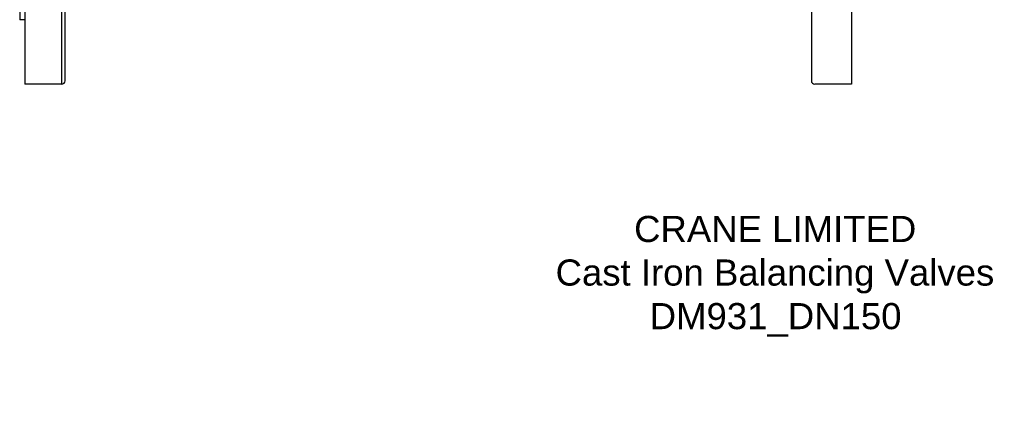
# Model space of a CAD drawing. Header units: millimetres. Extents: x 1072 to 3661, y 438 to 1500.
# Tile 1 of 19: x 1074 to 1639, y 438 to 669. Entities that reach past the tile are written whole.
import ezdxf

# ---------------------------------------------------------------- set-up
doc = ezdxf.new("R2010")
doc.units = ezdxf.units.MM
doc.layers.add('DETAIL', color=2, linetype='Continuous')
doc.layers.add('TEXT', color=7, linetype='Continuous')
doc.styles.add('fastrack', font='ARIAL.TTF')

msp = doc.modelspace()

# ---------------------------------------------------------------- linework, layer by layer
at = {"layer": 'DETAIL'}
for p, q in [((1077.09, 916.75), (1077.09, 631.75)), ((1098.09, 916.4), (1098.09, 631.75)), ((1528.09, 914.76), (1528.09, 633.75)), ((1551.09, 916.75), (1551.09, 631.75)), ((1100.09, 633.73), (1100.09, 914.42)), ((1074.09, 879.75), (1074.09, 668.75)), ((1077.09, 668.75), (1074.09, 668.75)), ((1098.09, 631.75), (1077.09, 631.75)), ((1551.09, 631.75), (1530.09, 631.75))]:
    msp.add_line(p, q, dxfattribs=at)
for centre, radius, start, end in [((1098.12, 633.73), 1.98, 269.349, 0), ((1530.09, 633.75), 2, 180, 270.0826)]:
    msp.add_arc(centre, radius, start, end, dxfattribs=at)

# ---------------------------------------------------------------- texts
at = {"layer": 'TEXT', "insert": (1286.29, 556.17), "char_height": 15, "width": 439.9819, "attachment_point": 1, "style": 'fastrack'}
msp.add_mtext('\\pi140.15;CRANE LIMITED\\P\\pi95.121;Cast Iron Balancing Valves\\P\\pi149.08;DM931_DN150', dxfattribs=at)

doc.saveas('drawing.dxf')
